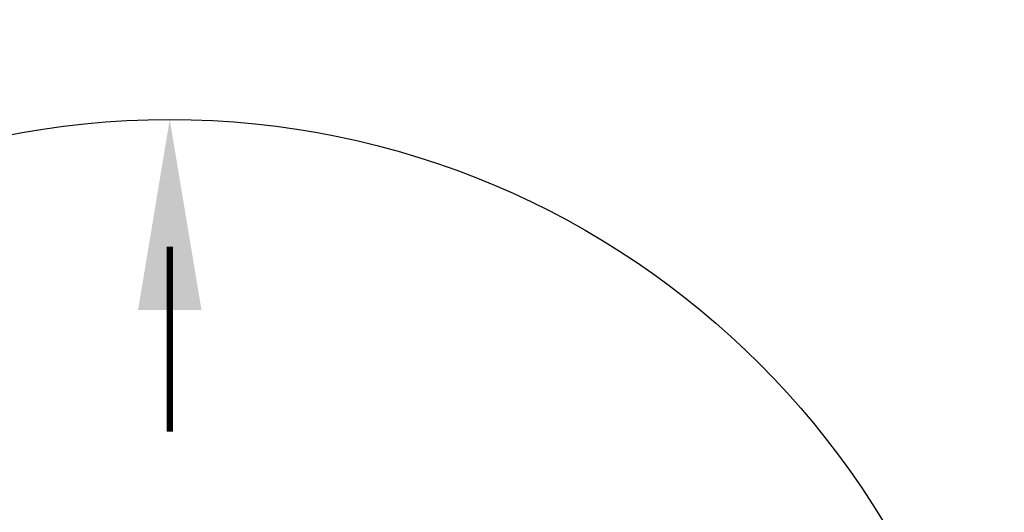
# Model space of a CAD drawing. Extents: x 1081 to 2220, y 0 to 2796.
# Tile 133 of 161: x 1876 to 1896, y 1259 to 1268. Entities that reach past the tile are written whole.
import ezdxf

# ---------------------------------------------------------------- set-up
doc = ezdxf.new("R2010")
doc.units = 0
doc.header["$MEASUREMENT"] = 0
doc.header["$PDSIZE"] = 1
doc.layers.get('DEFPOINTS').update_dxf_attribs({"linetype": 'CONTINUOUS'})
doc.layers.add('DIM', color=3, linetype='CONTINUOUS')
doc.layers.add('TANK-SLOPE', color=3, linetype='CONTINUOUS')
doc.styles.add('SIMPLEX', font='simplex')
doc.dimstyles.new('DIM64', dxfattribs={"dimscale": 64, "dimtxt": 0.09375, "dimasz": 0.09375, "dimexe": 0.0625, "dimexo": 0.0625, "dimgap": 0.046875, "dimtad": 1, "dimdec": 4, "dimzin": 3, "dimdsep": 46, "dimlunit": 4, "dimtxsty": 'SIMPLEX', "dimcen": 0, "dimclrd": 256, "dimclre": 256, "dimclrt": 256, "dimadec": 0, "dimazin": 0, "dimtfac": 1, "dimtdec": 4, "dimtmove": 0, "dimatfit": 3, "dimfxl": 1, "dimfrac": 2, "dimtolj": 1, "dimtzin": 0, "dimarcsym": 0})

# ---------------------------------------------------------------- blocks, each defined once
blk = doc.blocks.new('*D64')
at = {"layer": 'DEFPOINTS', "color": 0, "transparency": 16777216}
for p in [(1875.135, 1317.018), (1879.122, 1250.018), (1875.135, 1188.018)]:
    blk.add_point(p, dxfattribs=at)
at = {"layer": 'DIM', "lineweight": -2, "transparency": 16777216}
for p, q in [((1875.135, 1313.018), (1875.135, 1184.018)), ((1869.135, 1188.018), (1849.135, 1188.018)), ((1879.122, 1188.018), (1875.135, 1188.018)), ((1885.122, 1188.018), (1891.122, 1188.018))]:
    blk.add_line(p, q, dxfattribs=at)
at = {"layer": 'DIM', "transparency": 16777216}
for points in [[(1869.135, 1189.018), (1869.135, 1187.018), (1875.135, 1188.018)], [(1885.122, 1189.018), (1885.122, 1187.018), (1879.122, 1188.018)]]:
    blk.add_solid(points, dxfattribs=at)
at = {"layer": 'DIM', "transparency": 16777216, "insert": (1856.135, 1194.59), "char_height": 6, "attachment_point": 5, "style": 'SIMPLEX'}
blk.add_mtext('\\A1;4"', dxfattribs=at)

msp = doc.modelspace()

# ---------------------------------------------------------------- linework, layer by layer
at = {"layer": 'TANK-SLOPE', "const_width": 0.125}
msp.add_lwpolyline([(1879.12181, 1263.95589), (1879.12181, 1260.3151)], dxfattribs=at)
at = {"layer": 'TANK-SLOPE'}
msp.add_circle((1879.12181, 1250.01839), 16.4375, dxfattribs=at)
msp.add_solid([(1879.74681, 1262.70589), (1879.12181, 1266.45589), (1878.49681, 1262.70589)], dxfattribs=at)

# ---------------------------------------------------------------- dimensions: what is measured, and where the dimension line sits
at = {"layer": 'DIM'}
dim = msp.add_linear_dim(base=(1875.13499, 1188.01839), p1=(1879.12181, 1250.01839), p2=(1875.13499, 1317.01839), angle=180, dimstyle='DIM64', override={"dimse1": 1}, dxfattribs=at)
dim.commit()
dim.dimension.update_dxf_attribs({"geometry": '*D64', "text_midpoint": (1856.13499, 1194.58982)})

doc.saveas('drawing.dxf')
